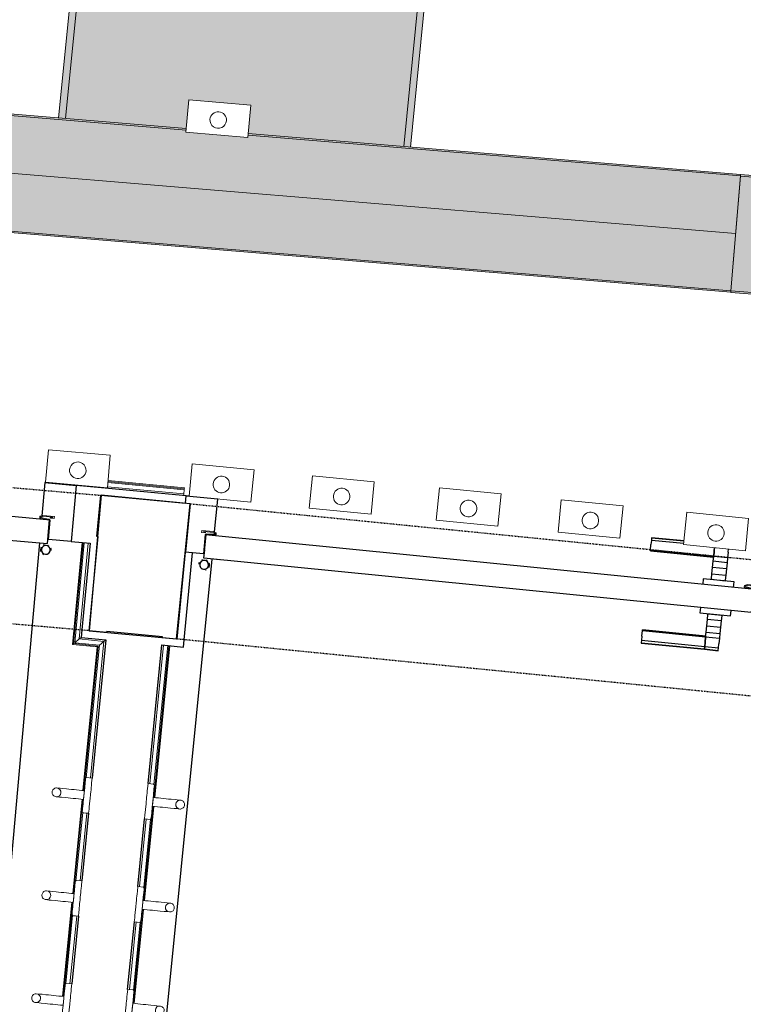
# Model space of a CAD drawing. Header units: millimetres. Extents: x -2845 to 74565, y -36590 to 13748.
# Tile 16 of 53: x 44600 to 45823, y -24110 to -22444. Entities that reach past the tile are written whole.
import ezdxf

# ---------------------------------------------------------------- set-up
doc = ezdxf.new("R2010")
doc.units = ezdxf.units.MM
doc.linetypes.add('Tiret', pattern=[2.5, 1.25, -1.25])
doc.linetypes.add('Tiret_2_', pattern=[2.5, 1.25, -1.25])
for name, color, linetype, lineweight in [('A-DETL-GENF', 7, 'Continuous', 18), ('A-DOOR', 7, 'Continuous', 25), ('A-FLOR', 7, 'Continuous', 25), ('A-FLOR-HRAL', 7, 'Continuous', 18), ('A-WALL', 7, 'Continuous', 25), ('CHEMIN DE CABLE ELE', 7, 'Continuous', 18), ('INSTAL ELECTRIQUE', 7, 'Continuous', 18), ('MOBILIER', 7, 'Continuous', 18), ('Q-SPCQ', 7, 'Continuous', 18)]:
    doc.layers.add(name, color=color, linetype=linetype, lineweight=lineweight)
doc.layers.add('A-DOOR-HDLN', color=5, linetype='Tiret', lineweight=25, true_color=0x0000ff)

# ---------------------------------------------------------------- blocks, each defined once
blk = doc.blocks.new('Ouverture en rectangle - Ouverture en rectangle _100x207_-3508572-2021_015_1111_DCE_1_50_N0 FINI_CFO_GEN')
at = {"layer": 'A-DOOR-HDLN', "linetype": 'Tiret_2_'}
for p, q in [((-500, 115), (500, 115)), ((500, -115), (-500, -115))]:
    blk.add_line(p, q, dxfattribs=at)
blk = doc.blocks.new('Ouverture en rectangle - Ouverture en rectangle _150x207_-3217538-2021_015_1111_DCE_1_50_N0 FINI_CFO_GEN')
at = {"layer": 'A-DOOR-HDLN', "linetype": 'Tiret_2_'}
for p, q in [((-750, 115), (750, 115)), ((750, -115), (-750, -115))]:
    blk.add_line(p, q, dxfattribs=at)
blk = doc.blocks.new('B02_DC_STR_rvt-1-2021_015_1111_DCE_1_50_N0 FINI_CFO_GEN')
at = {"layer": 'A-WALL'}
for p, q in [((-8431.9, -23249.1), (-8451.9, -23478.2)), ((-8281.3, -23263.4), (-8431.9, -23249.1)), ((-8304.1, -23492.2), (-8281.3, -23263.4)), ((-8451.9, -23478.2), (-8304.1, -23492.2))]:
    blk.add_line(p, q, dxfattribs=at)
at = {"layer": 'A-DOOR', "color": 5, "lineweight": 25, "true_color": 0x0000ff}
for name, p, rotation in [('Ouverture en rectangle - Ouverture en rectangle _150x207_-3217538-2021_015_1111_DCE_1_50_N0 FINI_CFO_GEN', (-9189.1, -23298.3), 174.9989986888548), ('Ouverture en rectangle - Ouverture en rectangle _100x207_-3508572-2021_015_1111_DCE_1_50_N0 FINI_CFO_GEN', (-7795.2, -23427.3), 354.3185268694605)]:
    blk.add_blockref(name, p, dxfattribs=dict(at, rotation=rotation))
blk = doc.blocks.new('PRT_SIMPLE_HUI_58x68x48 - PRT_BOIS_1V_930x2040x40-V3-2021_015_1111_DCE_1_50_N0 FINI_CFO_GEN')
at = {"layer": 'A-DETL-GENF', "lineweight": 25}
h = blk.add_hatch(color=256, dxfattribs=at)
h.paths.add_polyline_path([(-496, -14.5), (-483.8, -12.8), (-484.4, -10.6), (-485.1, -11.7), (-496.1, -13.2), (-500.5, -13.6), (-500.5, -14.5)])
h.paths.add_polyline_path([(-485.1, -10.6), (-483.8, -9.7), (-488.8, -8), (-508.5, -8), (-508.5, -11.5), (-502, -11.5), (-502.1, -10.3), (-505.2, -10.3), (-505.2, -9.3), (-488.4, -9.4), (-485.2, -10.6)])
h = blk.add_hatch(color=256, dxfattribs=at)
h.paths.add_polyline_path([(430.5, -14.5), (430.4, -13.2), (425.8, -13.2), (415.1, -11.7), (413.8, -9.7), (413.8, -12.8), (426.2, -14.5)])
h.paths.add_polyline_path([(438.5, -11.5), (438.5, -8), (418.5, -8), (413.8, -9.7), (415.1, -10.6), (418.7, -9.3), (435.2, -9.3), (435.2, -10.3), (432, -10.5), (432, -11.5), (435.4, -11.5)])
at = {"layer": 'A-DETL-GENF'}
for p, q in [((-488.5, -8), (-508.5, -8)), ((-508.5, -8), (-508.5, -11.5)), ((-508.5, -11.5), (-502, -11.5)), ((-505.2, -10.3), (-505.2, -9.3)), ((-505.2, -9.3), (-488.7, -9.3)), ((-502, -10.3), (-505.2, -10.3)), ((-502, -11.5), (-502, -10.3)), ((-496.1, -13.2), (-500.5, -13.2)), ((-500.5, -13.2), (-500.5, -14.5)), ((-500.5, -14.5), (-496, -14.5)), ((-485.1, -11.7), (-496.1, -13.2)), ((-496, -14.5), (-483.8, -12.8)), ((-488.7, -9.3), (-485.1, -10.6)), ((-483.8, -9.7), (-488.5, -8)), ((-485.1, -10.6), (-485.1, -11.7)), ((-483.8, -12.8), (-483.8, -9.7)), ((418.5, -8), (413.8, -9.7)), ((413.8, -9.7), (413.8, -12.8)), ((413.8, -12.8), (426, -14.5)), ((415.1, -10.6), (418.7, -9.3)), ((415.1, -11.7), (415.1, -10.6)), ((426.1, -13.2), (415.1, -11.7)), ((438.5, -8), (418.5, -8)), ((418.7, -9.3), (435.2, -9.3)), ((426, -14.5), (430.5, -14.5)), ((430.5, -13.2), (426.1, -13.2)), ((430.5, -14.5), (430.5, -13.2)), ((435.2, -10.3), (432, -10.3)), ((432, -10.3), (432, -11.5)), ((432, -11.5), (438.5, -11.5)), ((435.2, -9.3), (435.2, -10.3)), ((438.5, -11.5), (438.5, -8))]:
    blk.add_line(p, q, dxfattribs=at)
at = {"layer": 'A-DOOR'}
for p, q in [((-433.2, 55), (-450.6, 55)), ((-450.6, 55), (-450.6, 54.5)), ((-450.6, 54.5), (-450.6, 50.4)), ((-433.2, 54.5), (-450.6, 54.5)), ((-450.6, 50.4), (-450.6, 43.3)), ((-433.2, 50.4), (-450.6, 50.4)), ((-319.6, 55), (-328.2, 55)), ((-319.6, 54.5), (-328.2, 54.5)), ((-319.6, 50.4), (-328.2, 50.4)), ((-319.6, 54.5), (-319.6, 55)), ((-319.6, 50.4), (-319.6, 54.5)), ((-319.6, 43.3), (-319.6, 50.4)), ((-450.6, 34), (-450.6, 43.3)), ((-450.6, 25.6), (-450.6, 34)), ((-427.1, 34), (-450.6, 34)), ((-427.1, 47.6), (-427.1, 43.3)), ((-427.1, 43.3), (-427.1, 47.6)), ((-427.1, 34), (-427.1, 43.3)), ((-427.1, 43.3), (-427.1, 34)), ((-427.1, 32.8), (-427.1, 34)), ((-319.6, 34), (-427.1, 34)), ((-427.1, 34), (-427.1, 25.6)), ((-319.6, 43.3), (-319.6, 34)), ((-319.6, 34), (-319.6, 32.8)), ((-450.6, 15.2), (-450.6, 25.6)), ((-427.1, 25.6), (-450.6, 25.6)), ((-427.1, 32.8), (-319.6, 32.8)), ((-427.1, 25.6), (-427.1, 15.2)), ((-450.6, 4.4), (-450.6, 15.2)), ((-427.1, 15.2), (-450.6, 15.2)), ((-450.6, -4), (-450.6, 4.4)), ((-450.6, 4.4), (-427.1, 4.4)), ((-427.1, 15.2), (-427.1, 4.4)), ((-427.1, 4.4), (-427.1, -4)), ((-499.5, -14.5), (-499.5, -54.5)), ((426, -14.5), (-496, -14.5)), ((-465.6, -5.5), (-465.6, -14.5)), ((-413.4, -5.5), (-465.6, -5.5)), ((-450.6, -4), (-450.6, -5)), ((-450.6, -5), (-427.1, -5)), ((-427.1, -5), (-427.1, -4)), ((-413.4, -14.5), (-413.4, -5.5)), ((430.5, -54.5), (430.5, -14.5)), ((-499.5, -54.5), (430.5, -54.5)), ((-465.6, -54.5), (-465.6, -63.5)), ((-465.6, -63.5), (-413.4, -63.5)), ((-427.1, -64), (-450.6, -64)), ((-450.6, -64), (-450.6, -65)), ((-450.6, -73.4), (-450.6, -65)), ((-427.1, -65), (-427.1, -64)), ((-427.1, -65), (-427.1, -73.4)), ((-413.4, -63.5), (-413.4, -54.5)), ((417, -54.5), (417, -977.5)), ((-450.6, -84.2), (-450.6, -73.4)), ((-427.1, -73.4), (-450.6, -73.4)), ((-427.1, -73.4), (-427.1, -84.2)), ((-450.6, -94.6), (-450.6, -84.2)), ((-450.6, -84.2), (-427.1, -84.2)), ((-450.6, -103), (-450.6, -94.6)), ((-450.6, -94.6), (-427.1, -94.6)), ((-427.1, -84.2), (-427.1, -94.6)), ((-427.1, -94.6), (-427.1, -103)), ((-450.6, -112.3), (-450.6, -103)), ((-450.6, -103), (-427.1, -103)), ((-450.6, -112.3), (-450.6, -119.4)), ((-427.1, -103), (-427.1, -101.8)), ((-319.6, -101.8), (-427.1, -101.8)), ((-427.1, -112.3), (-427.1, -103)), ((-427.1, -103), (-319.6, -103)), ((-427.1, -103), (-427.1, -112.3)), ((-427.1, -112.3), (-427.1, -119.4)), ((-427.1, -119.4), (-427.1, -112.3)), ((-319.6, -101.8), (-319.6, -103)), ((-319.6, -103), (-319.6, -112.3)), ((-319.6, -119.4), (-319.6, -112.3)), ((-450.6, -119.4), (-450.6, -123.5)), ((-450.6, -119.4), (-427.1, -119.4)), ((-450.6, -123.5), (-450.6, -124)), ((-450.6, -123.5), (-427.1, -123.5)), ((-450.6, -124), (-427.1, -124)), ((-427.1, -119.4), (-427.1, -123.5)), ((-427.1, -119.4), (-319.6, -119.4)), ((-427.1, -123.5), (-427.1, -119.4)), ((-427.1, -123.5), (-427.1, -124)), ((-427.1, -123.5), (-319.6, -123.5)), ((-427.1, -124), (-427.1, -123.5)), ((-427.1, -124), (-319.6, -124)), ((-319.6, -123.5), (-319.6, -119.4)), ((-319.6, -124), (-319.6, -123.5))]:
    blk.add_line(p, q, dxfattribs=at)
for radius, start, end in [(9.12, 155.8208, 180), (9.12, 180, 204.1792), (7.5, 360, 180), (7.5, 180, 360), (7.5, 180, 240), (7.5, 135, 165), (9.12, 111.9887, 120), (7.5, 60, 120), (7.5, 270, 0), (9.12, 60, 68.0113), (7.5, 0, 30), (9.12, 0, 24.1792), (9.12, 240, 248.0113)]:
    blk.add_arc((429, -65.5), radius, start, end, dxfattribs=at)
at = {"layer": 'Q-SPCQ'}
for p, q in [((430.5, -40.5), (430.5, -54.5)), ((430.5, -54.5), (403.5, -54.5))]:
    blk.add_line(p, q, dxfattribs=at)
blk = doc.blocks.new('PRT_SIMPLE_HUI_58x68x48 - PRT_BOIS_1V_930x2040x40-V4-2021_015_1111_DCE_1_50_N0 FINI_CFO_GEN')
at = {"layer": 'A-DETL-GENF', "lineweight": 25}
h = blk.add_hatch(color=256, dxfattribs=at)
h.paths.add_polyline_path([(-500.5, 14.5), (-500.4, 13.2), (-493.7, 12.9), (-485.1, 11.7), (-483.8, 9.7), (-483.8, 12.8), (-496.2, 14.5)])
h.paths.add_polyline_path([(-508.5, 11.5), (-508.5, 8), (-488.5, 8), (-483.8, 9.7), (-485.1, 10.6), (-488.7, 9.3), (-505.2, 9.3), (-505.2, 10.2), (-502, 10.6), (-502, 11.5), (-505.5, 11.5)])
h = blk.add_hatch(color=256, dxfattribs=at)
h.paths.add_polyline_path([(426, 14.5), (413.8, 12.8), (414.4, 10.5), (415.3, 11.7), (426.1, 13.2), (430.5, 13.6), (430.5, 14.5)])
h.paths.add_polyline_path([(415.1, 10.6), (413.8, 9.7), (418.9, 8), (438.5, 8), (438.5, 11.5), (432, 11.5), (432.1, 10.2), (435.2, 10.2), (435.2, 9.3), (418.4, 9.4), (415.2, 10.6)])
at = {"layer": 'A-DETL-GENF'}
for p, q in [((-508.5, 11.5), (-502, 11.5)), ((-508.5, 8), (-508.5, 11.5)), ((-488.5, 8), (-508.5, 8)), ((-505.2, 10.2), (-505.2, 9.3)), ((-502, 10.2), (-505.2, 10.2)), ((-505.2, 9.3), (-488.7, 9.3)), ((-502, 11.5), (-502, 10.2)), ((-500.5, 14.5), (-496, 14.5)), ((-500.5, 13.2), (-500.5, 14.5)), ((-496.1, 13.2), (-500.5, 13.2)), ((-485.1, 11.7), (-496.1, 13.2)), ((-496, 14.5), (-483.8, 12.8)), ((-488.7, 9.3), (-485.1, 10.6)), ((-483.8, 9.7), (-488.5, 8)), ((-485.1, 10.6), (-485.1, 11.7)), ((-483.8, 12.8), (-483.8, 9.7)), ((413.8, 12.8), (426, 14.5)), ((413.8, 9.7), (413.8, 12.8)), ((418.5, 8), (413.8, 9.7)), ((426.1, 13.2), (415.1, 11.7)), ((415.1, 11.7), (415.1, 10.6)), ((415.1, 10.6), (418.7, 9.3)), ((438.5, 8), (418.5, 8)), ((418.7, 9.3), (435.2, 9.3)), ((426, 14.5), (430.5, 14.5)), ((430.5, 13.2), (426.1, 13.2)), ((430.5, 14.5), (430.5, 13.2)), ((432, 11.5), (438.5, 11.5)), ((432, 10.2), (432, 11.5)), ((435.2, 10.2), (432, 10.2)), ((435.2, 9.3), (435.2, 10.2)), ((438.5, 11.5), (438.5, 8))]:
    blk.add_line(p, q, dxfattribs=at)
at = {"layer": 'A-DOOR'}
for p, q in [((417, 54.5), (417, 977.5)), ((-427.1, 124), (-450.6, 124)), ((-450.6, 124), (-450.6, 123.5)), ((-450.6, 123.5), (-450.6, 119.4)), ((-427.1, 123.5), (-450.6, 123.5)), ((-450.6, 119.4), (-450.6, 112.3)), ((-427.1, 119.4), (-450.6, 119.4)), ((-319.6, 124), (-427.1, 124)), ((-427.1, 124), (-427.1, 123.5)), ((-427.1, 123.5), (-427.1, 124)), ((-427.1, 123.5), (-427.1, 119.4)), ((-319.6, 123.5), (-427.1, 123.5)), ((-427.1, 119.4), (-427.1, 123.5)), ((-427.1, 119.4), (-427.1, 112.3)), ((-319.6, 119.4), (-427.1, 119.4)), ((-427.1, 112.3), (-427.1, 119.4)), ((-319.6, 123.5), (-319.6, 124)), ((-319.6, 119.4), (-319.6, 123.5)), ((-319.6, 112.3), (-319.6, 119.4)), ((-450.6, 103), (-450.6, 112.3)), ((-450.6, 94.6), (-450.6, 103)), ((-427.1, 103), (-450.6, 103)), ((-427.1, 103), (-427.1, 112.3)), ((-427.1, 112.3), (-427.1, 103)), ((-427.1, 101.8), (-427.1, 103)), ((-319.6, 103), (-427.1, 103)), ((-427.1, 103), (-427.1, 94.6)), ((-427.1, 101.8), (-319.6, 101.8)), ((-319.6, 112.3), (-319.6, 103)), ((-319.6, 103), (-319.6, 101.8)), ((-450.6, 84.2), (-450.6, 94.6)), ((-427.1, 94.6), (-450.6, 94.6)), ((-450.6, 73.4), (-450.6, 84.2)), ((-427.1, 84.2), (-450.6, 84.2)), ((-427.1, 94.6), (-427.1, 84.2)), ((-427.1, 84.2), (-427.1, 73.4)), ((-450.6, 65), (-450.6, 73.4)), ((-450.6, 73.4), (-427.1, 73.4)), ((-427.1, 73.4), (-427.1, 65)), ((-499.5, 54.5), (430.5, 54.5)), ((-499.5, 14.5), (-499.5, 54.5)), ((-465.6, 63.5), (-465.6, 54.5)), ((-413.4, 63.5), (-465.6, 63.5)), ((-450.6, 65), (-450.6, 64)), ((-450.6, 64), (-427.1, 64)), ((-427.1, 64), (-427.1, 65)), ((-413.4, 54.5), (-413.4, 63.5)), ((430.5, 54.5), (430.5, 14.5)), ((426, 14.5), (-496, 14.5)), ((-465.6, 14.5), (-465.6, 5.5)), ((-465.6, 5.5), (-413.4, 5.5)), ((-427.1, 5), (-450.6, 5)), ((-450.6, 5), (-450.6, 4)), ((-450.6, -4.4), (-450.6, 4)), ((-427.1, 4), (-427.1, 5)), ((-427.1, 4), (-427.1, -4.4)), ((-413.4, 5.5), (-413.4, 14.5)), ((-450.6, -15.2), (-450.6, -4.4)), ((-427.1, -4.4), (-450.6, -4.4)), ((-450.6, -25.6), (-450.6, -15.2)), ((-450.6, -15.2), (-427.1, -15.2)), ((-427.1, -4.4), (-427.1, -15.2)), ((-427.1, -15.2), (-427.1, -25.6)), ((-450.6, -34), (-450.6, -25.6)), ((-450.6, -25.6), (-427.1, -25.6)), ((-427.1, -25.6), (-427.1, -34)), ((-427.1, -34), (-427.1, -32.8)), ((-319.6, -32.8), (-427.1, -32.8)), ((-319.6, -32.8), (-319.6, -34)), ((-450.6, -43.3), (-450.6, -34)), ((-450.6, -34), (-427.1, -34)), ((-450.6, -43.3), (-450.6, -48.9)), ((-427.1, -43.3), (-427.1, -34)), ((-427.1, -34), (-319.6, -34)), ((-427.1, -34), (-427.1, -43.3)), ((-427.1, -43.3), (-427.1, -48.9)), ((-427.1, -48.9), (-427.1, -43.3)), ((-319.6, -34), (-319.6, -43.3)), ((-319.6, -50.4), (-319.6, -43.3)), ((-374.6, -50.4), (-319.6, -50.4)), ((-374.6, -54.5), (-319.6, -54.5)), ((-374.6, -55), (-319.6, -55)), ((-319.6, -54.5), (-319.6, -50.4)), ((-319.6, -55), (-319.6, -54.5))]:
    blk.add_line(p, q, dxfattribs=at)
for radius, start, end in [(9.12, 155.8208, 180), (7.5, 360, 180), (7.5, 120, 180), (9.12, 111.9887, 120), (7.5, 0, 90), (9.12, 180, 204.1792), (7.5, 180, 360), (7.5, 195, 225), (9.12, 240, 248.0113), (7.5, 240, 300), (9.12, 291.9887, 300), (7.5, 330, 0), (9.12, 339.0762, 0)]:
    blk.add_arc((429, 65.5), radius, start, end, dxfattribs=at)
at = {"layer": 'Q-SPCQ'}
for p, q in [((430.5, 54.5), (403.5, 54.5)), ((430.5, 40.5), (430.5, 54.5))]:
    blk.add_line(p, q, dxfattribs=at)
blk = doc.blocks.new('Garde-corps - Garde-corps-508649-2021_015_1111_DCE_1_50_N0 FINI_CFO_GEN')
at = {"layer": 'A-FLOR-HRAL'}
for p, q in [((-8469.3, -23232.3), (-8469.4, -23233)), ((-8292, -23246.8), (-8421, -23234.6)), ((-8291.3, -23239.7), (-8420.3, -23227.5)), ((-8291.2, -23237.9), (-8420.2, -23225.8)), ((-8291, -23236.3), (-8420, -23224.1)), ((-8291.3, -23239.7), (-8292, -23246.8)), ((-8291.2, -23237.9), (-8291.3, -23239.7)), ((-8291.2, -23237.9), (-8291, -23236.3)), ((-8292.3, -23249.7), (-8292, -23246.8))]:
    blk.add_line(p, q, dxfattribs=at)
blk = doc.blocks.new('Garde-corps - Garde-corps-510088-2021_015_1111_DCE_1_50_N0 FINI_CFO_GEN')
at = {"layer": 'A-FLOR-HRAL'}
for p, q in [((-8349.4, -23737.2), (-8326.2, -23502.7)), ((-8342.8, -23760.5), (-8317.3, -23503.6)), ((-8342.4, -23738.5), (-8319.1, -23503.4)), ((-8341.2, -23760.6), (-8315.7, -23503.7)), ((-8360.1, -23934.6), (-8344.3, -23775.4)), ((-8358.5, -23934.8), (-8342.7, -23775.5)), ((-8366.7, -23911.3), (-8355.4, -23796.9)), ((-8359.7, -23912.7), (-8348.2, -23796.9)), ((-8377.4, -24108.8), (-8361.6, -23949.5)), ((-8375.7, -24108.9), (-8359.9, -23949.7)), ((-8384, -24085.5), (-8372.6, -23971)), ((-8377, -24086.8), (-8365.5, -23971.1))]:
    blk.add_line(p, q, dxfattribs=at)
blk = doc.blocks.new('Garde-corps - Garde-corps-510192-2021_015_1111_DCE_1_50_N0 FINI_CFO_GEN')
at = {"layer": 'A-FLOR-HRAL'}
for p, q in [((-8464, -23329), (-8480.2, -23501.6)), ((-8462.4, -23329.1), (-8478.4, -23500.1)), ((-8460.6, -23329.3), (-8476.5, -23498.5)), ((-8453.5, -23330), (-8468.8, -23492.2)), ((-8480.2, -23501.6), (-8438.5, -23505.7)), ((-8478.4, -23500.1), (-8436.7, -23504.2)), ((-8476.5, -23498.5), (-8468.8, -23492.2)), ((-8476.5, -23498.5), (-8434.8, -23502.7)), ((-8468.8, -23492.2), (-8427, -23496.3)), ((-8438.5, -23505.7), (-8462.6, -23748.6)), ((-8436.7, -23504.2), (-8461, -23748.7)), ((-8434.8, -23502.7), (-8457.1, -23727.1)), ((-8427, -23496.3), (-8449.9, -23727.2)), ((-8434.8, -23502.7), (-8427, -23496.3)), ((-8464.1, -23763.5), (-8479.9, -23922.7)), ((-8462.5, -23763.7), (-8478.3, -23922.9)), ((-8462.9, -23785.6), (-8474.4, -23901.3)), ((-8455.9, -23786.9), (-8467.2, -23901.4)), ((-8481.4, -23937.6), (-8497.2, -24096.9)), ((-8479.7, -23937.8), (-8495.5, -24097)), ((-8480.2, -23959.7), (-8491.6, -24075.4)), ((-8473.1, -23961.1), (-8484.5, -24075.5))]:
    blk.add_line(p, q, dxfattribs=at)
for points, knots in [([(-8468.8, -23492.2), (-8468.8, -23492.1), (-8468.7, -23492.1), (-8468.5, -23492), (-8468.3, -23491.8), (-8468.1, -23491.6), (-8468, -23491.5), (-8467.8, -23491.3), (-8467.5, -23491.1), (-8467.2, -23490.9), (-8467, -23490.7), (-8466.7, -23490.4), (-8466.2, -23490), (-8465.8, -23489.7), (-8465.5, -23489.5)], [0, 0, 0, 0, 0.166667, 0.25, 0.333333, 0.416667, 0.458333, 0.5, 0.583333, 0.666667, 0.708333, 0.75, 0.833333, 1, 1, 1, 1]), ([(-8480.2, -23501.6), (-8480.2, -23501.6), (-8480.2, -23501.5), (-8480.1, -23501.4), (-8479.9, -23501.3), (-8479.7, -23501.2), (-8479.5, -23501), (-8479.4, -23500.9), (-8479.3, -23500.8), (-8479.1, -23500.7), (-8479, -23500.6), (-8478.9, -23500.5), (-8478.7, -23500.4), (-8478.6, -23500.2), (-8478.5, -23500.2), (-8478.4, -23500.1)], [0.1, 0.1, 0.1, 0.1, 0.2, 0.3, 0.4, 0.475, 0.55, 0.6, 0.65, 0.7, 0.75, 0.8, 0.85, 0.9, 1, 1, 1, 1]), ([(-8438.5, -23505.7), (-8438.5, -23505.7), (-8438.5, -23505.7), (-8438.4, -23505.6), (-8438.2, -23505.4), (-8438, -23505.3), (-8437.9, -23505.2), (-8437.7, -23505), (-8437.6, -23504.9), (-8437.4, -23504.8), (-8437.3, -23504.7), (-8437.2, -23504.6), (-8437.1, -23504.5), (-8436.9, -23504.4), (-8436.8, -23504.3), (-8436.7, -23504.2)], [0.1, 0.1, 0.1, 0.1, 0.2, 0.3, 0.4, 0.475, 0.55, 0.6, 0.65, 0.7, 0.75, 0.8, 0.85, 0.9, 1, 1, 1, 1]), ([(-8427, -23496.3), (-8427, -23496.3), (-8427, -23496.2), (-8426.8, -23496.1), (-8426.6, -23495.9), (-8426.4, -23495.8), (-8426.2, -23495.6), (-8426, -23495.5), (-8425.8, -23495.2), (-8425.5, -23495), (-8425.2, -23494.8), (-8424.9, -23494.6), (-8424.5, -23494.2), (-8424, -23493.8), (-8423.8, -23493.6)], [0, 0, 0, 0, 0.166667, 0.25, 0.333333, 0.416667, 0.458333, 0.5, 0.583333, 0.666667, 0.708333, 0.75, 0.833333, 1, 1, 1, 1])]:
    blk.add_open_spline(points, degree=3, knots=knots, dxfattribs=at)
blk = doc.blocks.new('72_PATERE_HEWI SERIE 477 - Colour - 92 Anthracite grey-566101-2021_015_1111_DCE_1_50_N0 FINI_CFO_GEN')
at = {"layer": 'A-DETL-GENF'}
for p, q in [((-10342.3, -18757.7), (-10342.8, -18762.6)), ((-10342.2, -18756.2), (-10342.3, -18757.7)), ((-10342.1, -18755.1), (-10342.2, -18756.2)), ((-10340.4, -18753.8), (-10342.1, -18755.1)), ((-10331, -18754.7), (-10340.4, -18753.8)), ((-10331.8, -18762.8), (-10331, -18754.7)), ((-10397.3, -18774.5), (-10397.9, -18775.6)), ((-10396.4, -18773.5), (-10397.3, -18774.5)), ((-10395.4, -18772.7), (-10396.4, -18773.5)), ((-10394.3, -18772), (-10395.4, -18772.7)), ((-10392.6, -18771.5), (-10394.3, -18772)), ((-10391.1, -18771.4), (-10392.6, -18771.5)), ((-10384.9, -18772), (-10391.1, -18771.4)), ((-10391.1, -18771.4), (-10387.7, -18772.2)), ((-10387.7, -18772.2), (-10391.1, -18771.4)), ((-10387.7, -18772.2), (-10385.4, -18774.1)), ((-10385.4, -18774.1), (-10387.7, -18772.2)), ((-10385.4, -18774.1), (-10384, -18776.8)), ((-10384, -18776.8), (-10385.4, -18774.1)), ((-10381.2, -18772.3), (-10384.9, -18772)), ((-10374.6, -18773), (-10381.2, -18772.3)), ((-10370.3, -18773.4), (-10374.6, -18773)), ((-10365.9, -18773.9), (-10370.3, -18773.4)), ((-10361.6, -18774.3), (-10365.9, -18773.9)), ((-10357.2, -18774.7), (-10361.6, -18774.3)), ((-10352.9, -18775.2), (-10357.2, -18774.7)), ((-10348.5, -18775.6), (-10352.9, -18775.2)), ((-10344.2, -18776), (-10348.5, -18775.6)), ((-10343.6, -18770.8), (-10345.1, -18785.5)), ((-10342.8, -18762.6), (-10343.6, -18770.8)), ((-10333.3, -18778.3), (-10332.9, -18774.4)), ((-10332.9, -18774.4), (-10332.6, -18770.7)), ((-10332.6, -18770.7), (-10332.2, -18767.2)), ((-10332.2, -18767.2), (-10331.8, -18762.8)), ((-10398.4, -18776.9), (-10398.6, -18778.1)), ((-10398.6, -18778.1), (-10398.6, -18779.4)), ((-10398.6, -18779.4), (-10398.4, -18780.7)), ((-10397.9, -18775.6), (-10398.4, -18776.9)), ((-10398.4, -18780.7), (-10398, -18782)), ((-10398, -18782), (-10397.4, -18783.1)), ((-10397.4, -18783.1), (-10396.5, -18784.1)), ((-10396.5, -18784.1), (-10395.5, -18785)), ((-10395.5, -18785), (-10394.4, -18785.6)), ((-10394.4, -18785.6), (-10393.3, -18786.1)), ((-10393.3, -18786.1), (-10391.9, -18786.3)), ((-10389.1, -18786.1), (-10391.9, -18786.3)), ((-10391.9, -18786.3), (-10389.1, -18786.1)), ((-10391.9, -18786.3), (-10386.3, -18786.9)), ((-10386.4, -18784.7), (-10389.1, -18786.1)), ((-10389.1, -18786.1), (-10386.4, -18784.7)), ((-10384.5, -18782.3), (-10386.4, -18784.7)), ((-10386.4, -18784.7), (-10384.5, -18782.3)), ((-10386.3, -18786.9), (-10382.7, -18787.3)), ((-10383.7, -18779.6), (-10384.5, -18782.3)), ((-10384.5, -18782.3), (-10383.7, -18779.6)), ((-10384, -18776.8), (-10383.7, -18779.6)), ((-10383.7, -18779.6), (-10384, -18776.8)), ((-10382.7, -18787.3), (-10376.1, -18787.9)), ((-10376.1, -18787.9), (-10371.8, -18788.3)), ((-10371.8, -18788.3), (-10367.4, -18788.8)), ((-10367.4, -18788.8), (-10363.1, -18789.2)), ((-10363.1, -18789.2), (-10358.7, -18789.6)), ((-10358.7, -18789.6), (-10354.3, -18790.1)), ((-10354.3, -18790.1), (-10350, -18790.5)), ((-10350, -18790.5), (-10345.6, -18790.9)), ((-10345.7, -18791.4), (-10346.1, -18795.2)), ((-10345.1, -18785.5), (-10345.7, -18791.4)), ((-10345.6, -18790.9), (-10345.4, -18788.8)), ((-10345.4, -18788.8), (-10345.2, -18786.1)), ((-10345.2, -18786.1), (-10344.9, -18783.5)), ((-10344.9, -18783.5), (-10344.6, -18780.8)), ((-10344.6, -18780.8), (-10344.4, -18778.2)), ((-10344.4, -18778.2), (-10344.2, -18776)), ((-10334.8, -18793.4), (-10334.4, -18789.6)), ((-10334.4, -18789.6), (-10334.2, -18787)), ((-10334.2, -18787), (-10333.9, -18784.6)), ((-10333.9, -18784.6), (-10333.7, -18782.1)), ((-10333.7, -18782.1), (-10333.3, -18778.3)), ((-10347.2, -18806.7), (-10347.5, -18809.8)), ((-10346.8, -18802.5), (-10347.2, -18806.7)), ((-10346.4, -18799), (-10346.8, -18802.5)), ((-10346.1, -18795.2), (-10346.4, -18799)), ((-10336.9, -18814.4), (-10336.2, -18807.6)), ((-10336.2, -18807.6), (-10335.8, -18803.7)), ((-10335.8, -18803.7), (-10334.8, -18793.4)), ((-10347.6, -18810.7), (-10347.7, -18811.7)), ((-10347.7, -18811.7), (-10346.4, -18813.5)), ((-10347.5, -18809.8), (-10347.6, -18810.7)), ((-10346.4, -18813.5), (-10341.6, -18813.9)), ((-10341.6, -18813.9), (-10336.9, -18814.4))]:
    blk.add_line(p, q, dxfattribs=at)
blk = doc.blocks.new('72_PATERE_HEWI SERIE 477 - Colour - 92 Anthracite grey-568995-2021_015_1111_DCE_1_50_N0 FINI_CFO_GEN')
at = {"layer": 'A-DETL-GENF'}
for p, q in [((-10237.2, -18772.2), (-10237.7, -18776.6)), ((-10236.4, -18764.1), (-10237.2, -18772.2)), ((-10227, -18765), (-10236.4, -18764.1)), ((-10227.2, -18782.3), (-10226.4, -18774.1)), ((-10225.6, -18766.7), (-10227, -18765)), ((-10226.4, -18774.1), (-10225.9, -18769.3)), ((-10225.9, -18769.3), (-10225.7, -18767.8)), ((-10225.7, -18767.8), (-10225.6, -18766.7)), ((-10239.1, -18791.5), (-10239.4, -18793.9)), ((-10238.8, -18787.6), (-10239.1, -18791.5)), ((-10238.4, -18783.8), (-10238.8, -18787.6)), ((-10238, -18780.1), (-10238.4, -18783.8)), ((-10237.7, -18776.6), (-10238, -18780.1)), ((-10228.6, -18797), (-10227.2, -18782.3)), ((-10227.9, -18789.7), (-10228.2, -18792.4)), ((-10227.7, -18787.6), (-10227.9, -18789.7)), ((-10223.4, -18788), (-10227.7, -18787.6)), ((-10219, -18788.4), (-10223.4, -18788)), ((-10214.6, -18788.9), (-10219, -18788.4)), ((-10210.3, -18789.3), (-10214.6, -18788.9)), ((-10205.9, -18789.7), (-10210.3, -18789.3)), ((-10201.6, -18790.2), (-10205.9, -18789.7)), ((-10197.2, -18790.6), (-10201.6, -18790.2)), ((-10190.6, -18791.2), (-10197.2, -18790.6)), ((-10187, -18791.6), (-10190.6, -18791.2)), ((-10180.7, -18792.3), (-10187, -18791.6)), ((-10240.3, -18802.8), (-10241.3, -18813.1)), ((-10239.9, -18798.9), (-10240.3, -18802.8)), ((-10239.6, -18796.4), (-10239.9, -18798.9)), ((-10239.4, -18793.9), (-10239.6, -18796.4)), ((-10230, -18810.6), (-10229.6, -18806.8)), ((-10229.6, -18806.8), (-10229.2, -18802.9)), ((-10229.2, -18802.9), (-10228.6, -18797)), ((-10229, -18800.3), (-10229.2, -18802.5)), ((-10229.2, -18802.5), (-10224.8, -18802.9)), ((-10228.7, -18797.7), (-10229, -18800.3)), ((-10228.4, -18795), (-10228.7, -18797.7)), ((-10228.2, -18792.4), (-10228.4, -18795)), ((-10224.8, -18802.9), (-10220.5, -18803.3)), ((-10220.5, -18803.3), (-10216.1, -18803.8)), ((-10216.1, -18803.8), (-10211.8, -18804.2)), ((-10211.8, -18804.2), (-10207.4, -18804.6)), ((-10207.4, -18804.6), (-10203.1, -18805.1)), ((-10203.1, -18805.1), (-10198.7, -18805.5)), ((-10198.7, -18805.5), (-10192.1, -18806.2)), ((-10192.1, -18806.2), (-10188.5, -18806.5)), ((-10189.6, -18798.9), (-10188.8, -18796.2)), ((-10188.8, -18796.2), (-10189.6, -18798.9)), ((-10189.4, -18801.7), (-10189.6, -18798.9)), ((-10189.6, -18798.9), (-10189.4, -18801.7)), ((-10188, -18804.4), (-10189.4, -18801.7)), ((-10189.4, -18801.7), (-10188, -18804.4)), ((-10188.8, -18796.2), (-10186.9, -18793.8)), ((-10186.9, -18793.8), (-10188.8, -18796.2)), ((-10188.5, -18806.5), (-10182.9, -18807.1)), ((-10185.6, -18806.3), (-10188, -18804.4)), ((-10188, -18804.4), (-10185.6, -18806.3)), ((-10186.9, -18793.8), (-10184.2, -18792.4)), ((-10184.2, -18792.4), (-10186.9, -18793.8)), ((-10182.9, -18807.1), (-10185.6, -18806.3)), ((-10185.6, -18806.3), (-10182.9, -18807.1)), ((-10184.2, -18792.4), (-10180.7, -18792.3)), ((-10180.7, -18792.3), (-10184.2, -18792.4)), ((-10182.9, -18807.1), (-10181.5, -18807.1)), ((-10181.5, -18807.1), (-10180.3, -18806.9)), ((-10179.4, -18792.7), (-10180.7, -18792.3)), ((-10180.3, -18806.9), (-10179.1, -18806.4)), ((-10177.8, -18793.5), (-10179.4, -18792.7)), ((-10179.1, -18806.4), (-10177.9, -18805.8)), ((-10177.9, -18805.8), (-10176.9, -18805)), ((-10176.8, -18794.4), (-10177.8, -18793.5)), ((-10176.9, -18805), (-10176.1, -18804)), ((-10176, -18795.4), (-10176.8, -18794.4)), ((-10176.1, -18804), (-10175.4, -18802.9)), ((-10175.3, -18796.5), (-10176, -18795.4)), ((-10175.4, -18802.9), (-10175, -18801.6)), ((-10174.9, -18797.8), (-10175.3, -18796.5)), ((-10175, -18801.6), (-10174.7, -18800.4)), ((-10174.7, -18799), (-10174.9, -18797.8)), ((-10174.7, -18800.4), (-10174.7, -18799)), ((-10241.7, -18817), (-10242.4, -18823.8)), ((-10242.4, -18823.8), (-10237.6, -18824.3)), ((-10241.3, -18813.1), (-10241.7, -18817)), ((-10237.6, -18824.3), (-10232.9, -18824.7)), ((-10232.9, -18824.7), (-10231.2, -18823.3)), ((-10231.2, -18823.3), (-10231.1, -18822.3)), ((-10231.1, -18821.4), (-10230.7, -18818.2)), ((-10231.1, -18822.3), (-10231.1, -18821.4)), ((-10230.7, -18818.2), (-10230.3, -18814)), ((-10230.3, -18814), (-10230, -18810.6))]:
    blk.add_line(p, q, dxfattribs=at)
blk = doc.blocks.new('B02_ARC_rvt-1-2021_015_1111_DCE_1_50_N0 FINI_CFO_GEN')
at = {"layer": 'A-FLOR'}
for p, q in [((-8527.1, -23227.7), (-8532.1, -23283.7)), ((-8527.1, -23227.7), (-8474, -23232.6)), ((-8474, -23232.6), (-8527.1, -23227.7)), ((-8287.7, -23250.2), (-8234.6, -23255.3)), ((-8283.1, -23250.6), (-8287.7, -23250.2)), ((-8240.1, -23311.2), (-8234.6, -23255.4)), ((-8281.2, -23263.4), (-8289.3, -23345.5)), ((-8532.5, -23288.4), (-8532.6, -23289.6)), ((-8532.2, -23285.1), (-8532.4, -23287.1)), ((-8520.6, -23323.7), (-8517.7, -23291)), ((-8517.7, -23291), (-8519.2, -23290.8)), ((-8482.4, -23327.2), (-8520.6, -23323.7)), ((-8255.6, -23315.7), (-8258.9, -23348.4)), ((-8254.2, -23315.8), (-8255.6, -23315.7)), ((-8240.7, -23317.2), (-8240.6, -23315.9)), ((-8240.5, -23314.6), (-8240.3, -23312.6)), ((-8258.9, -23348.4), (-8277.5, -23346.6))]:
    blk.add_line(p, q, dxfattribs=at)
at = {"layer": 'A-WALL'}
for p, q in [((-8474, -23232.6), (-8482.4, -23327.2)), ((-8431.1, -23236.6), (-8474, -23232.6)), ((-8287.7, -23250.2), (-8431.1, -23236.6)), ((-8438.8, -23318.8), (-8432.2, -23249.1)), ((-8432.2, -23249.1), (-8288.9, -23262.6)), ((-8288.9, -23262.6), (-8287.7, -23250.2)), ((-8451.9, -23478.2), (-8436.9, -23319)), ((-8436.9, -23319), (-8438.8, -23318.8)), ((-8482.4, -23327.2), (-8450.6, -23330.2)), ((-8450.6, -23330.2), (-8464.3, -23477)), ((-8289.9, -23345.4), (-8303.9, -23492.3)), ((-8291.5, -23493.6), (-8277.5, -23346.7)), ((-8277.5, -23346.7), (-8289.9, -23345.4)), ((-8464.3, -23477), (-8465.5, -23489.5)), ((-8465.5, -23489.5), (-8423.8, -23493.6)), ((-8422.5, -23481.2), (-8451.9, -23478.2)), ((-8422.3, -23479.3), (-8422.5, -23481.2)), ((-8327.8, -23488.6), (-8422.3, -23479.3)), ((-8327.9, -23490), (-8327.8, -23488.6)), ((-8303.9, -23492.3), (-8327.9, -23490)), ((-8423.8, -23493.6), (-8447, -23727.5)), ((-8352.4, -23736.9), (-8329.2, -23502.4)), ((-8329.2, -23502.4), (-8292.7, -23506)), ((-8292.7, -23506), (-8291.5, -23493.6)), ((-8452.9, -23787.2), (-8464.2, -23901.7)), ((-8369.7, -23911), (-8358.3, -23796.6)), ((-8470.2, -23961.4), (-8481.5, -24075.8)), ((-8387, -24085.2), (-8375.6, -23970.8))]:
    blk.add_line(p, q, dxfattribs=at)
at = {"layer": 'A-DOOR', "lineweight": 18}
for name, p, rotation in [('PRT_SIMPLE_HUI_58x68x48 - PRT_BOIS_1V_930x2040x40-V3-2021_015_1111_DCE_1_50_N0 FINI_CFO_GEN', (-8946.7, -23238.1), 354.9012605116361), ('PRT_SIMPLE_HUI_58x68x48 - PRT_BOIS_1V_930x2040x40-V4-2021_015_1111_DCE_1_50_N0 FINI_CFO_GEN', (-7824.3, -23344), 174.3196245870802)]:
    blk.add_blockref(name, p, dxfattribs=dict(at, rotation=rotation))
at = {"layer": 'A-FLOR-HRAL', "lineweight": 18}
for name in ['Garde-corps - Garde-corps-510192-2021_015_1111_DCE_1_50_N0 FINI_CFO_GEN', 'Garde-corps - Garde-corps-508649-2021_015_1111_DCE_1_50_N0 FINI_CFO_GEN', 'Garde-corps - Garde-corps-510088-2021_015_1111_DCE_1_50_N0 FINI_CFO_GEN']:
    blk.add_blockref(name, (0, 0), dxfattribs=at)
at = {"layer": 'MOBILIER', "lineweight": 18}
for name, p in [('72_PATERE_HEWI SERIE 477 - Colour - 92 Anthracite grey-566101-2021_015_1111_DCE_1_50_N0 FINI_CFO_GEN', (1884, -4972.8)), ('72_PATERE_HEWI SERIE 477 - Colour - 92 Anthracite grey-568995-2021_015_1111_DCE_1_50_N0 FINI_CFO_GEN', (1884, -4972.8)), ('72_PATERE_HEWI SERIE 477 - Colour - 92 Anthracite grey-566101-2021_015_1111_DCE_1_50_N0 FINI_CFO_GEN', (1866.7, -5147)), ('72_PATERE_HEWI SERIE 477 - Colour - 92 Anthracite grey-568995-2021_015_1111_DCE_1_50_N0 FINI_CFO_GEN', (1866.7, -5147)), ('72_PATERE_HEWI SERIE 477 - Colour - 92 Anthracite grey-566101-2021_015_1111_DCE_1_50_N0 FINI_CFO_GEN', (1849.5, -5321.1)), ('72_PATERE_HEWI SERIE 477 - Colour - 92 Anthracite grey-568995-2021_015_1111_DCE_1_50_N0 FINI_CFO_GEN', (1849.5, -5321.1))]:
    blk.add_blockref(name, p, dxfattribs=at)
blk = doc.blocks.new('604_DALLE LED 600x600MM - 26W 4000K 3600lm-V13-2021_015_1111_DCE_1_50_N0 FINI_CFO_GEN')
at = {"layer": 'INSTAL ELECTRIQUE', "true_color": 0xf6d57a}
for points in [[(212, -298.5), (-298.5, -298.5), (-298.5, 298.5), (221.6, 298.5), (221.4, 287), (-287, 287), (-287, -287), (212.2, -287), (212.1, -288.5)], [(212.2, -287), (-287, -287), (-287, 287), (221.4, 287), (218.1, 81.8), (169.1, 82.3), (168, -22.7), (216.4, -23.2), (215.4, -88.5)]]:
    blk.add_hatch(color=41, dxfattribs=at).paths.add_polyline_path(points)
at = {"layer": 'INSTAL ELECTRIQUE'}
for p, q in [((-298.5, -298.5), (-298.5, 298.5)), ((-298.5, 298.5), (221.6, 298.5)), ((-287, 287), (-287, -287)), ((-287, 287), (221.4, 287)), ((212, -298.5), (-298.5, -298.5)), ((212.2, -287), (-287, -287))]:
    blk.add_line(p, q, dxfattribs=at)
blk = doc.blocks.new('602_BOITE DE DERIVATION - 105X105X50 GENERIQUE-7163007-2021_015_1111_DCE_1_50_N0 FINI_CFO_GEN')
at = {"layer": 'INSTAL ELECTRIQUE'}
for p, q in [((-8288.3, -22634.5), (-8283.4, -22579.7)), ((-8283.4, -22579.7), (-8178.8, -22589)), ((-8178.8, -22589), (-8183.7, -22643.8)), ((-8183.7, -22643.8), (-8288.3, -22634.5))]:
    blk.add_line(p, q, dxfattribs=at)
for start, end in [(354.9013, 174.9013), (174.9013, 354.9013)]:
    blk.add_arc((-8233.8, -22614.2), 14, start, end, dxfattribs=at)
blk = doc.blocks.new('602_BOITE DE DERIVATION - 105X105X50 GENERIQUE-7162986-2021_015_1111_DCE_1_50_N0 FINI_CFO_GEN')
at = {"layer": 'INSTAL ELECTRIQUE'}
for p, q in [((-7446.7, -23332.5), (-7441.3, -23277.8)), ((-7441.3, -23277.8), (-7336.8, -23288.1)), ((-7336.8, -23288.1), (-7342.2, -23342.8)), ((-7342.2, -23342.8), (-7446.7, -23332.5))]:
    blk.add_line(p, q, dxfattribs=at)
for start, end in [(354.3607, 174.3607), (174.3607, 354.3607)]:
    blk.add_arc((-7392, -23312.8), 14, start, end, dxfattribs=at)
blk = doc.blocks.new('602_BOITE DE DERIVATION - 105X105X50 GENERIQUE-7162923-2021_015_1111_DCE_1_50_N0 FINI_CFO_GEN')
at = {"layer": 'INSTAL ELECTRIQUE'}
for p, q in [((-7659.1, -23311.5), (-7653.7, -23256.8)), ((-7653.7, -23256.8), (-7549.2, -23267.1)), ((-7549.2, -23267.1), (-7554.6, -23321.8)), ((-7554.6, -23321.8), (-7659.1, -23311.5))]:
    blk.add_line(p, q, dxfattribs=at)
for start, end in [(354.3607, 174.3607), (174.3607, 354.3607)]:
    blk.add_arc((-7604.4, -23291.8), 14, start, end, dxfattribs=at)
blk = doc.blocks.new('602_BOITE DE DERIVATION - 105X105X50 GENERIQUE-7162917-2021_015_1111_DCE_1_50_N0 FINI_CFO_GEN')
at = {"layer": 'INSTAL ELECTRIQUE'}
for p, q in [((-7865.2, -23291.2), (-7859.8, -23236.4)), ((-7859.8, -23236.4), (-7755.3, -23246.7)), ((-7755.3, -23246.7), (-7760.7, -23301.5)), ((-7760.7, -23301.5), (-7865.2, -23291.2))]:
    blk.add_line(p, q, dxfattribs=at)
for start, end in [(174.3607, 354.3607), (354.3607, 174.3607)]:
    blk.add_arc((-7810.5, -23271.4), 14, start, end, dxfattribs=at)
blk = doc.blocks.new('602_BOITE DE DERIVATION - 105X105X50 GENERIQUE-7162896-2021_015_1111_DCE_1_50_N0 FINI_CFO_GEN')
at = {"layer": 'INSTAL ELECTRIQUE'}
for p, q in [((-8079.9, -23270.8), (-8074.4, -23216.1)), ((-8074.4, -23216.1), (-7969.9, -23226.5)), ((-7969.9, -23226.5), (-7975.4, -23281.2)), ((-7975.4, -23281.2), (-8079.9, -23270.8))]:
    blk.add_line(p, q, dxfattribs=at)
for start, end in [(354.3196, 174.3196), (174.3196, 354.3196)]:
    blk.add_arc((-8025.1, -23251.2), 14, start, end, dxfattribs=at)
blk = doc.blocks.new('602_BOITE DE DERIVATION - 105X105X50 GENERIQUE-7162899-2021_015_1111_DCE_1_50_N0 FINI_CFO_GEN')
at = {"layer": 'INSTAL ELECTRIQUE'}
for p, q in [((-8283.1, -23250.6), (-8277.7, -23195.9)), ((-8277.7, -23195.9), (-8173.2, -23206.3)), ((-8173.2, -23206.3), (-8178.6, -23261)), ((-8178.6, -23261), (-8283.1, -23250.6))]:
    blk.add_line(p, q, dxfattribs=at)
for start, end in [(354.3196, 174.3196), (174.3196, 354.3196)]:
    blk.add_arc((-8228.4, -23230.9), 14, start, end, dxfattribs=at)
blk = doc.blocks.new('602_BOITE DE DERIVATION - 105X105X50 GENERIQUE-7162941-2021_015_1111_DCE_1_50_N0 FINI_CFO_GEN')
at = {"layer": 'INSTAL ELECTRIQUE'}
for p, q in [((-8525.7, -23227), (-8520.9, -23172.2)), ((-8520.9, -23172.2), (-8416.3, -23181.4)), ((-8416.3, -23181.4), (-8421.1, -23236.2)), ((-8421.1, -23236.2), (-8525.7, -23227))]:
    blk.add_line(p, q, dxfattribs=at)
for start, end in [(174.9607, 354.9607), (354.9607, 174.9607)]:
    blk.add_arc((-8471.2, -23206.7), 14, start, end, dxfattribs=at)
blk = doc.blocks.new('Chemin de câbles - Courbure - Standard-6397136-2021_015_1111_DCE_1_50_N0 FINI_CFO_GEN')
at = {"layer": 'CHEMIN DE CABLE ELE', "true_color": 0x0080ff}
for points in [[(-87, 100), (-86.7, 97.5), (2.7, 97.7), (82.4, 101.4), (82.2, 104), (-7.4, 100)], [(-87, 97.5), (-87, -97.5), (11.6, -97), (91.5, -93.3), (82.4, 101.4), (-7, 97.5), (-86.7, 97.5)], [(-87, -97.5), (-86.7, -100), (11.9, -99.6), (91.6, -95.8), (91.5, -93.3), (-7.4, -97.5)]]:
    blk.add_hatch(color=150, dxfattribs=at).paths.add_polyline_path(points)
at = {"layer": 'CHEMIN DE CABLE ELE', "color": 8, "true_color": 0x808080}
for p, q in [((-87, 97.5), (-87, 100)), ((-7, 100), (-87, 100)), ((82.2, 104), (2.3, 100.2)), ((2.5, 97.7), (82.4, 101.4)), ((82.4, 101.4), (82.2, 104)), ((91.5, -93.3), (82.4, 101.4)), ((-87, -97.5), (-87, 97.5)), ((-7, 97.5), (-87, 97.5)), ((-87, -100), (-87, -97.5)), ((-7, -97.5), (-87, -97.5)), ((91.5, -93.3), (11.6, -97)), ((11.7, -99.6), (91.6, -95.8)), ((91.6, -95.8), (91.5, -93.3)), ((-7, -100), (-87, -100))]:
    blk.add_line(p, q, dxfattribs=at)
for radius in [200, 202.5, 397.5, 400]:
    blk.add_arc((-7, 300), radius, 270, 272.6814, dxfattribs=at)
blk = doc.blocks.new('B02_ELE_rvt-1-2021_015_1111_DCE_1_50_N0 FINI_CFO_GEN')
at = {"layer": 'CHEMIN DE CABLE ELE', "lineweight": 5, "true_color": 0x0080ff}
for points in [[(-7366.9, -22903.1), (-7350.8, -22708.8), (-8183.3, -22639.8), (-8183.7, -22643.8), (-8288.3, -22634.5), (-8288.3, -22631.1), (-8914.7, -22579.1), (-8930.8, -22773.3), (-7367.1, -22903.1)], [(-7367.1, -22905.6), (-7366.9, -22903.1), (-8930.8, -22773.3), (-8931, -22775.9), (-8118, -22843.3)]]:
    blk.add_hatch(color=150, dxfattribs=at).paths.add_polyline_path(points)
h = blk.add_hatch(color=150, dxfattribs=at)
h.paths.add_polyline_path([(-7350.8, -22708.8), (-7350.5, -22706.3), (-8183.1, -22637.2), (-8183.3, -22639.8), (-8118, -22645.2)])
h.paths.add_polyline_path([(-8288, -22631.1), (-8288.3, -22628.5), (-8914.4, -22576.6), (-8914.7, -22579.1), (-8288.3, -22631.1)])
at = {"layer": 'CHEMIN DE CABLE ELE', "color": 8, "true_color": 0x808080}
for p, q in [((-8914.7, -22579.1), (-8288, -22631.1)), ((-8914.4, -22576.6), (-8287.7, -22628.5)), ((-8183.3, -22639.8), (-7350.8, -22708.8)), ((-8183.1, -22637.2), (-7350.5, -22706.3)), ((-8922.7, -22676.2), (-7358.8, -22806)), ((-7350.5, -22706.3), (-7350.8, -22708.8)), ((-7350.8, -22708.8), (-7366.9, -22903.1)), ((-8930.8, -22773.3), (-7366.9, -22903.1)), ((-8931, -22775.9), (-7367.1, -22905.6)), ((-7366.9, -22903.1), (-7367.1, -22905.6))]:
    blk.add_line(p, q, dxfattribs=at)
at = {"layer": 'CHEMIN DE CABLE ELE', "lineweight": 18, "rotation": 172.5760484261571}
blk.add_blockref('Chemin de câbles - Courbure - Standard-6397136-2021_015_1111_DCE_1_50_N0 FINI_CFO_GEN', (-7272.1, -22813.2), dxfattribs=at)
at = {"layer": 'INSTAL ELECTRIQUE', "lineweight": 18, "extrusion": (0, 0, -1), "rotation": 275.664543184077}
blk.add_blockref('604_DALLE LED 600x600MM - 26W 4000K 3600lm-V13-2021_015_1111_DCE_1_50_N0 FINI_CFO_GEN', (8184.8, -22419.6), dxfattribs=at)
at = {"layer": 'INSTAL ELECTRIQUE', "lineweight": 18}
for name in ['602_BOITE DE DERIVATION - 105X105X50 GENERIQUE-7163007-2021_015_1111_DCE_1_50_N0 FINI_CFO_GEN', '602_BOITE DE DERIVATION - 105X105X50 GENERIQUE-7162941-2021_015_1111_DCE_1_50_N0 FINI_CFO_GEN', '602_BOITE DE DERIVATION - 105X105X50 GENERIQUE-7162899-2021_015_1111_DCE_1_50_N0 FINI_CFO_GEN', '602_BOITE DE DERIVATION - 105X105X50 GENERIQUE-7162896-2021_015_1111_DCE_1_50_N0 FINI_CFO_GEN', '602_BOITE DE DERIVATION - 105X105X50 GENERIQUE-7162917-2021_015_1111_DCE_1_50_N0 FINI_CFO_GEN', '602_BOITE DE DERIVATION - 105X105X50 GENERIQUE-7162923-2021_015_1111_DCE_1_50_N0 FINI_CFO_GEN', '602_BOITE DE DERIVATION - 105X105X50 GENERIQUE-7162986-2021_015_1111_DCE_1_50_N0 FINI_CFO_GEN']:
    blk.add_blockref(name, (0, 0), dxfattribs=at)

msp = doc.modelspace()

# ---------------------------------------------------------------- block references
at = {"lineweight": 5}
for name in ['B02_DC_STR_rvt-1-2021_015_1111_DCE_1_50_N0 FINI_CFO_GEN', 'B02_ARC_rvt-1-2021_015_1111_DCE_1_50_N0 FINI_CFO_GEN', 'B02_ELE_rvt-1-2021_015_1111_DCE_1_50_N0 FINI_CFO_GEN']:
    msp.add_blockref(name, (53169.3, 0), dxfattribs=at)

doc.saveas('drawing.dxf')
